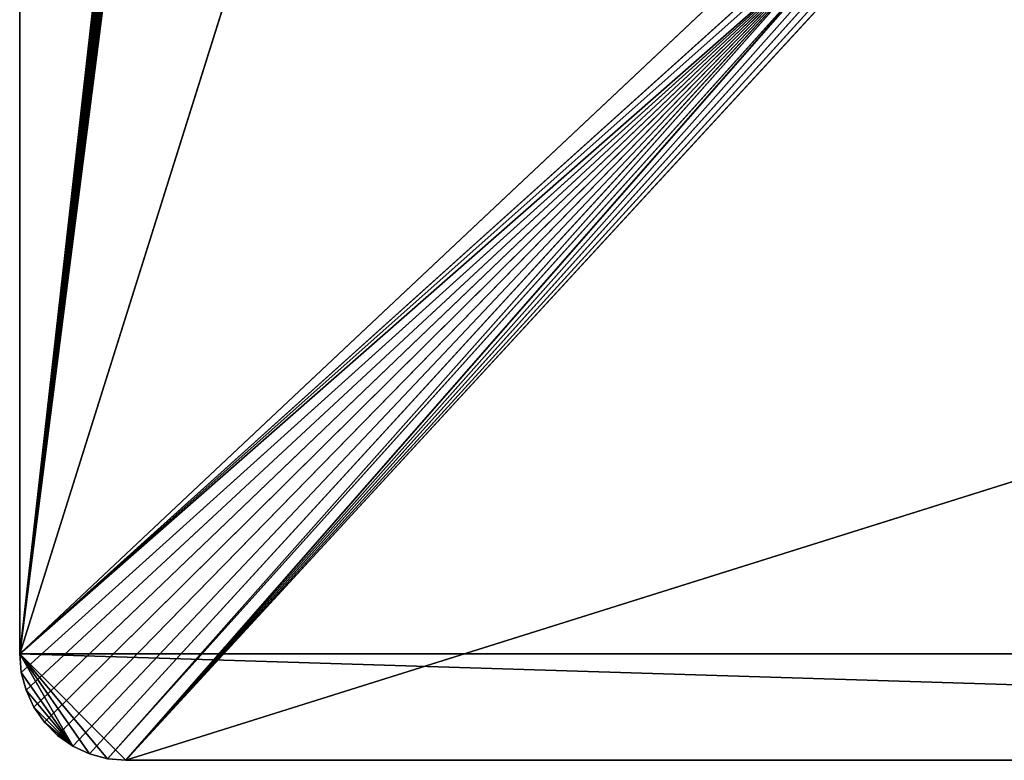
# Model space of a CAD drawing. Extents: x 0 to 16.6, y 0 to 16.6.
# Tile 1 of 200: x 0 to 4.6, y 0 to 3.5. Entities that reach past the tile are written whole.
import ezdxf

# ---------------------------------------------------------------- set-up
doc = ezdxf.new("R2010")
doc.units = 0
doc.header["$LTSCALE"] = 2.54
doc.layers.get('0').update_dxf_attribs({"color": 13, "linetype": 'CONTINUOUS'})

# ---------------------------------------------------------------- blocks, each defined once
blk = doc.blocks.new('SZCZOTKA_DO_WC_I_UCHWYT_NA')
at = {"color": 0}
for p, q in [((0, 16.1, 0.3), (0, 0.5, 0.3)), ((0, 16.1, 0.3), (0, 0.5, 0.3)), ((0, 16.1, 0.3), (0, 0.5)), ((0, 16.1, 0.3), (0, 0.5)), ((0, 16.1), (0, 0.5)), ((0, 16.1), (0, 0.5)), ((16.6, 16.1), (0, 0.5)), ((16.6, 16.1), (0, 0.5)), ((0.8012, 7.5789, 0.3), (0, 0.5, 0.3)), ((0.8012, 7.5789, 0.3), (0, 0.5, 0.3)), ((0.8049, 7.5636, 0.3), (0, 0.5, 0.3)), ((0.8049, 7.5636, 0.3), (0, 0.5, 0.3)), ((0.8109, 7.5491, 0.3), (0, 0.5, 0.3)), ((0.8109, 7.5491, 0.3), (0, 0.5, 0.3)), ((0, 0.5, 0.3), (0.8191, 7.5358, 0.3)), ((0, 0.5, 0.3), (0.8191, 7.5358, 0.3)), ((0, 0.5, 0.3), (0.8293, 7.5238, 0.3)), ((0, 0.5, 0.3), (0.8293, 7.5238, 0.3)), ((0.8412, 7.5136, 0.3), (0, 0.5, 0.3)), ((0.8412, 7.5136, 0.3), (0, 0.5, 0.3)), ((0.8546, 7.5054, 0.3), (0, 0.5, 0.3)), ((0.8546, 7.5054, 0.3), (0, 0.5, 0.3)), ((0.8691, 7.4994, 0.3), (0, 0.5, 0.3)), ((0.8691, 7.4994, 0.3), (0, 0.5, 0.3)), ((0, 0.5, 0.3), (0.8844, 7.4958, 0.3)), ((0, 0.5, 0.3), (0.8844, 7.4958, 0.3)), ((2.2, 7.4945, 0.3), (0, 0.5, 0.3)), ((2.2, 7.4945, 0.3), (0, 0.5, 0.3)), ((0.9, 7.4945, 0.3), (0, 0.5, 0.3)), ((0.9, 7.4945, 0.3), (0, 0.5, 0.3)), ((3.8121, 3.9316, 0.3), (0, 0.5, 0.3)), ((3.8121, 3.9316, 0.3), (0, 0.5, 0.3)), ((3.8268, 3.9, 0.3), (0, 0.5, 0.3)), ((3.8268, 3.9, 0.3), (0, 0.5, 0.3)), ((3.8468, 3.8714, 0.3), (0, 0.5, 0.3)), ((3.8468, 3.8714, 0.3), (0, 0.5, 0.3)), ((3.8468, 3.8714, 0.3), (0.0076, 0.4132, 0.3)), ((3.8468, 3.8714, 0.3), (0.0076, 0.4132, 0.3)), ((0.0302, 0.329, 0.3), (3.8468, 3.8714, 0.3)), ((0.0302, 0.329, 0.3), (3.8468, 3.8714, 0.3)), ((0.067, 0.25, 0.3), (3.8468, 3.8714, 0.3)), ((0.067, 0.25, 0.3), (3.8468, 3.8714, 0.3)), ((0.117, 0.1786, 0.3), (3.8468, 3.8714, 0.3)), ((0.117, 0.1786, 0.3), (3.8468, 3.8714, 0.3)), ((0.1786, 0.117, 0.3), (3.8468, 3.8714, 0.3)), ((0.1786, 0.117, 0.3), (3.8468, 3.8714, 0.3)), ((0.25, 0.067, 0.3), (3.8468, 3.8714, 0.3)), ((0.25, 0.067, 0.3), (3.8468, 3.8714, 0.3)), ((3.8468, 3.8714, 0.3), (0.329, 0.0302, 0.3)), ((3.8468, 3.8714, 0.3), (0.329, 0.0302, 0.3)), ((3.8468, 3.8714, 0.3), (0.4132, 0.0076, 0.3)), ((3.8468, 3.8714, 0.3), (0.4132, 0.0076, 0.3)), ((3.8714, 3.8468, 0.3), (0.4132, 0.0076, 0.3)), ((3.8714, 3.8468, 0.3), (0.4132, 0.0076, 0.3)), ((3.8714, 3.8468, 0.3), (0.5, 0, 0.3)), ((3.8714, 3.8468, 0.3), (0.5, 0, 0.3)), ((3.9, 3.8268, 0.3), (0.5, 0, 0.3)), ((3.9, 3.8268, 0.3), (0.5, 0, 0.3)), ((3.9316, 3.8121, 0.3), (0.5, 0, 0.3)), ((3.9316, 3.8121, 0.3), (0.5, 0, 0.3)), ((0.5, 0, 0.3), (3.9653, 3.803, 0.3)), ((0.5, 0, 0.3), (3.9653, 3.803, 0.3)), ((12.6, 3.8, 0.3), (0.5, 0, 0.3)), ((12.6, 3.8, 0.3), (0.5, 0, 0.3)), ((4, 3.8, 0.3), (0.5, 0, 0.3)), ((4, 3.8, 0.3), (0.5, 0, 0.3)), ((0, 0.5, 0.3), (0.0076, 0.4132, 0.3)), ((0, 0.5), (0, 0.5, 0.3)), ((16.6, 0.5), (0, 0.5)), ((16.6, 0.5), (0, 0.5)), ((16.1, 0), (0, 0.5)), ((16.1, 0), (0, 0.5)), ((0.5, 0), (0, 0.5)), ((0.4132, 0.0076), (0, 0.5)), ((0.5, 0), (0, 0.5)), ((0.4132, 0.0076), (0, 0.5)), ((0.329, 0.0302), (0, 0.5)), ((0.329, 0.0302), (0, 0.5)), ((0.25, 0.067), (0, 0.5)), ((0.0076, 0.4132), (0, 0.5)), ((0.25, 0.067), (0, 0.5)), ((0, 0.5), (0, 0.5, 0.3)), ((0.0076, 0.4132), (0, 0.5)), ((0.0076, 0.4132), (0, 0.5, 0.3)), ((0.0076, 0.4132), (0, 0.5, 0.3)), ((0, 0.5, 0.3), (0.0076, 0.4132, 0.3)), ((0.0076, 0.4132, 0.3), (0.0302, 0.329, 0.3)), ((0.0302, 0.329), (0.0076, 0.4132)), ((0.0076, 0.4132), (0.25, 0.067)), ((0.0076, 0.4132), (0.25, 0.067)), ((0.0076, 0.4132), (0.0076, 0.4132, 0.3)), ((0.0076, 0.4132), (0.0076, 0.4132, 0.3)), ((0.0302, 0.329), (0.0076, 0.4132)), ((0.0302, 0.329), (0.0076, 0.4132, 0.3)), ((0.0302, 0.329), (0.0076, 0.4132, 0.3)), ((0.0076, 0.4132, 0.3), (0.0302, 0.329, 0.3)), ((0.0302, 0.329, 0.3), (0.067, 0.25, 0.3)), ((0.067, 0.25), (0.0302, 0.329)), ((0.0302, 0.329), (0.25, 0.067)), ((0.0302, 0.329), (0.25, 0.067)), ((0.0302, 0.329), (0.0302, 0.329, 0.3)), ((0.0302, 0.329), (0.0302, 0.329, 0.3)), ((0.067, 0.25), (0.0302, 0.329)), ((0.067, 0.25), (0.0302, 0.329, 0.3)), ((0.067, 0.25), (0.0302, 0.329, 0.3)), ((0.0302, 0.329, 0.3), (0.067, 0.25, 0.3)), ((0.067, 0.25, 0.3), (0.117, 0.1786, 0.3)), ((0.067, 0.25), (0.25, 0.067)), ((0.117, 0.1786), (0.067, 0.25)), ((0.067, 0.25), (0.25, 0.067)), ((0.067, 0.25), (0.067, 0.25, 0.3)), ((0.067, 0.25), (0.067, 0.25, 0.3)), ((0.117, 0.1786), (0.067, 0.25)), ((0.117, 0.1786), (0.067, 0.25, 0.3)), ((0.117, 0.1786), (0.067, 0.25, 0.3)), ((0.067, 0.25, 0.3), (0.117, 0.1786, 0.3)), ((0.117, 0.1786, 0.3), (0.1786, 0.117, 0.3)), ((0.25, 0.067), (0.117, 0.1786)), ((0.25, 0.067), (0.117, 0.1786)), ((0.1786, 0.117), (0.117, 0.1786)), ((0.117, 0.1786), (0.117, 0.1786, 0.3)), ((0.117, 0.1786), (0.117, 0.1786, 0.3)), ((0.1786, 0.117), (0.117, 0.1786)), ((0.1786, 0.117), (0.117, 0.1786, 0.3)), ((0.1786, 0.117), (0.117, 0.1786, 0.3)), ((0.117, 0.1786, 0.3), (0.1786, 0.117, 0.3)), ((0.1786, 0.117, 0.3), (0.25, 0.067, 0.3)), ((0.25, 0.067), (0.1786, 0.117)), ((0.1786, 0.117), (0.1786, 0.117, 0.3)), ((0.1786, 0.117), (0.1786, 0.117, 0.3)), ((0.25, 0.067), (0.1786, 0.117)), ((0.25, 0.067), (0.1786, 0.117, 0.3)), ((0.25, 0.067), (0.1786, 0.117, 0.3)), ((0.1786, 0.117, 0.3), (0.25, 0.067, 0.3)), ((0.25, 0.067, 0.3), (0.329, 0.0302, 0.3)), ((0.329, 0.0302), (0.25, 0.067)), ((0.25, 0.067), (0.25, 0.067, 0.3)), ((0.25, 0.067), (0.25, 0.067, 0.3)), ((0.329, 0.0302), (0.25, 0.067)), ((0.329, 0.0302), (0.25, 0.067, 0.3)), ((0.329, 0.0302), (0.25, 0.067, 0.3)), ((0.25, 0.067, 0.3), (0.329, 0.0302, 0.3)), ((0.329, 0.0302, 0.3), (0.4132, 0.0076, 0.3)), ((0.4132, 0.0076), (0.329, 0.0302)), ((0.329, 0.0302), (0.329, 0.0302, 0.3)), ((0.329, 0.0302), (0.329, 0.0302, 0.3)), ((0.4132, 0.0076), (0.329, 0.0302)), ((0.4132, 0.0076), (0.329, 0.0302, 0.3)), ((0.4132, 0.0076), (0.329, 0.0302, 0.3)), ((0.329, 0.0302, 0.3), (0.4132, 0.0076, 0.3)), ((0.4132, 0.0076, 0.3), (0.5, 0, 0.3)), ((0.5, 0), (0.4132, 0.0076)), ((0.4132, 0.0076), (0.4132, 0.0076, 0.3)), ((0.4132, 0.0076), (0.4132, 0.0076, 0.3)), ((0.5, 0), (0.4132, 0.0076)), ((0.5, 0), (0.4132, 0.0076, 0.3)), ((0.5, 0), (0.4132, 0.0076, 0.3)), ((0.4132, 0.0076, 0.3), (0.5, 0, 0.3)), ((0.5, 0, 0.3), (16.1, 0, 0.3)), ((0.5, 0), (16.1, 0)), ((16.1, 0), (0.5, 0, 0.3)), ((0.5, 0, 0.3), (0.5, 0)), ((16.1, 0), (0.5, 0, 0.3)), ((0.5, 0, 0.3), (16.1, 0, 0.3)), ((0.5, 0), (16.1, 0)), ((0.5, 0, 0.3), (0.5, 0))]:
    blk.add_line(p, q, dxfattribs=at)
mesh = blk.add_polyface(dxfattribs=at)
corners = [(0.8012, 7.5789, 0.3), (0, 16.1, 0.3), (0, 0.5, 0.3)]
mesh.append_faces([[corners[k] for k in face] for face in [(0, 1, 2)]], dxfattribs={"color": 0})
mesh = blk.add_polyface(dxfattribs=at)
corners = [(0, 16.1, 0.3), (0, 0.5), (0, 0.5, 0.3)]
mesh.append_faces([[corners[k] for k in face] for face in [(0, 1, 2)]], dxfattribs={"color": 0})
mesh = blk.add_polyface(dxfattribs=at)
corners = [(0, 16.1), (0, 0.5), (0, 16.1, 0.3)]
mesh.append_faces([[corners[k] for k in face] for face in [(0, 1, 2)]], dxfattribs={"color": 0})
mesh = blk.add_polyface(dxfattribs=at)
corners = [(16.6, 16.1), (0, 0.5), (0, 16.1)]
mesh.append_faces([[corners[k] for k in face] for face in [(0, 1, 2)]], dxfattribs={"color": 0})
mesh = blk.add_polyface(dxfattribs=at)
corners = [(16.6, 0.5), (0, 0.5), (16.6, 16.1)]
mesh.append_faces([[corners[k] for k in face] for face in [(0, 1, 2)]], dxfattribs={"color": 0})
mesh = blk.add_polyface(dxfattribs=at)
corners = [(0.8049, 7.5636, 0.3), (0.8012, 7.5789, 0.3), (0, 0.5, 0.3)]
mesh.append_faces([[corners[k] for k in face] for face in [(0, 1, 2)]], dxfattribs={"color": 0})
mesh = blk.add_polyface(dxfattribs=at)
corners = [(0.8109, 7.5491, 0.3), (0.8049, 7.5636, 0.3), (0, 0.5, 0.3)]
mesh.append_faces([[corners[k] for k in face] for face in [(0, 1, 2)]], dxfattribs={"color": 0})
mesh = blk.add_polyface(dxfattribs=at)
corners = [(0.8191, 7.5358, 0.3), (0.8109, 7.5491, 0.3), (0, 0.5, 0.3)]
mesh.append_faces([[corners[k] for k in face] for face in [(0, 1, 2)]], dxfattribs={"color": 0})
mesh = blk.add_polyface(dxfattribs=at)
corners = [(0.8293, 7.5238, 0.3), (0.8191, 7.5358, 0.3), (0, 0.5, 0.3)]
mesh.append_faces([[corners[k] for k in face] for face in [(0, 1, 2)]], dxfattribs={"color": 0})
mesh = blk.add_polyface(dxfattribs=at)
corners = [(0.8412, 7.5136, 0.3), (0.8293, 7.5238, 0.3), (0, 0.5, 0.3)]
mesh.append_faces([[corners[k] for k in face] for face in [(0, 1, 2)]], dxfattribs={"color": 0})
mesh = blk.add_polyface(dxfattribs=at)
corners = [(0.8546, 7.5054, 0.3), (0.8412, 7.5136, 0.3), (0, 0.5, 0.3)]
mesh.append_faces([[corners[k] for k in face] for face in [(0, 1, 2)]], dxfattribs={"color": 0})
mesh = blk.add_polyface(dxfattribs=at)
corners = [(0.8691, 7.4994, 0.3), (0.8546, 7.5054, 0.3), (0, 0.5, 0.3)]
mesh.append_faces([[corners[k] for k in face] for face in [(0, 1, 2)]], dxfattribs={"color": 0})
mesh = blk.add_polyface(dxfattribs=at)
corners = [(0.8844, 7.4958, 0.3), (0.8691, 7.4994, 0.3), (0, 0.5, 0.3)]
mesh.append_faces([[corners[k] for k in face] for face in [(0, 1, 2)]], dxfattribs={"color": 0})
mesh = blk.add_polyface(dxfattribs=at)
corners = [(0.9, 7.4945, 0.3), (0.8844, 7.4958, 0.3), (0, 0.5, 0.3)]
mesh.append_faces([[corners[k] for k in face] for face in [(0, 1, 2)]], dxfattribs={"color": 0})
mesh = blk.add_polyface(dxfattribs=at)
corners = [(3.8121, 3.9316, 0.3), (2.2, 7.4945, 0.3), (0, 0.5, 0.3)]
mesh.append_faces([[corners[k] for k in face] for face in [(0, 1, 2)]], dxfattribs={"color": 0})
mesh = blk.add_polyface(dxfattribs=at)
corners = [(2.2, 7.4945, 0.3), (0.9, 7.4945, 0.3), (0, 0.5, 0.3)]
mesh.append_faces([[corners[k] for k in face] for face in [(0, 1, 2)]], dxfattribs={"color": 0})
mesh = blk.add_polyface(dxfattribs=at)
corners = [(3.8268, 3.9, 0.3), (3.8121, 3.9316, 0.3), (0, 0.5, 0.3)]
mesh.append_faces([[corners[k] for k in face] for face in [(0, 1, 2)]], dxfattribs={"color": 0})
mesh = blk.add_polyface(dxfattribs=at)
corners = [(3.8468, 3.8714, 0.3), (3.8268, 3.9, 0.3), (0, 0.5, 0.3)]
mesh.append_faces([[corners[k] for k in face] for face in [(0, 1, 2)]], dxfattribs={"color": 0})
mesh = blk.add_polyface(dxfattribs=at)
corners = [(3.8468, 3.8714, 0.3), (0, 0.5, 0.3), (0.0076, 0.4132, 0.3)]
mesh.append_faces([[corners[k] for k in face] for face in [(0, 1, 2)]], dxfattribs={"color": 0})
mesh = blk.add_polyface(dxfattribs=at)
corners = [(3.8468, 3.8714, 0.3), (0.0076, 0.4132, 0.3), (0.0302, 0.329, 0.3)]
mesh.append_faces([[corners[k] for k in face] for face in [(0, 1, 2)]], dxfattribs={"color": 0})
mesh = blk.add_polyface(dxfattribs=at)
corners = [(3.8468, 3.8714, 0.3), (0.0302, 0.329, 0.3), (0.067, 0.25, 0.3)]
mesh.append_faces([[corners[k] for k in face] for face in [(0, 1, 2)]], dxfattribs={"color": 0})
mesh = blk.add_polyface(dxfattribs=at)
corners = [(3.8468, 3.8714, 0.3), (0.067, 0.25, 0.3), (0.117, 0.1786, 0.3)]
mesh.append_faces([[corners[k] for k in face] for face in [(0, 1, 2)]], dxfattribs={"color": 0})
mesh = blk.add_polyface(dxfattribs=at)
corners = [(3.8468, 3.8714, 0.3), (0.117, 0.1786, 0.3), (0.1786, 0.117, 0.3)]
mesh.append_faces([[corners[k] for k in face] for face in [(0, 1, 2)]], dxfattribs={"color": 0})
mesh = blk.add_polyface(dxfattribs=at)
corners = [(3.8468, 3.8714, 0.3), (0.1786, 0.117, 0.3), (0.25, 0.067, 0.3)]
mesh.append_faces([[corners[k] for k in face] for face in [(0, 1, 2)]], dxfattribs={"color": 0})
mesh = blk.add_polyface(dxfattribs=at)
corners = [(3.8468, 3.8714, 0.3), (0.25, 0.067, 0.3), (0.329, 0.0302, 0.3)]
mesh.append_faces([[corners[k] for k in face] for face in [(0, 1, 2)]], dxfattribs={"color": 0})
mesh = blk.add_polyface(dxfattribs=at)
corners = [(3.8468, 3.8714, 0.3), (0.329, 0.0302, 0.3), (0.4132, 0.0076, 0.3)]
mesh.append_faces([[corners[k] for k in face] for face in [(0, 1, 2)]], dxfattribs={"color": 0})
mesh = blk.add_polyface(dxfattribs=at)
corners = [(3.8714, 3.8468, 0.3), (3.8468, 3.8714, 0.3), (0.4132, 0.0076, 0.3)]
mesh.append_faces([[corners[k] for k in face] for face in [(0, 1, 2)]], dxfattribs={"color": 0})
mesh = blk.add_polyface(dxfattribs=at)
corners = [(3.8714, 3.8468, 0.3), (0.4132, 0.0076, 0.3), (0.5, 0, 0.3)]
mesh.append_faces([[corners[k] for k in face] for face in [(0, 1, 2)]], dxfattribs={"color": 0})
mesh = blk.add_polyface(dxfattribs=at)
corners = [(3.9, 3.8268, 0.3), (3.8714, 3.8468, 0.3), (0.5, 0, 0.3)]
mesh.append_faces([[corners[k] for k in face] for face in [(0, 1, 2)]], dxfattribs={"color": 0})
mesh = blk.add_polyface(dxfattribs=at)
corners = [(3.9316, 3.8121, 0.3), (3.9, 3.8268, 0.3), (0.5, 0, 0.3)]
mesh.append_faces([[corners[k] for k in face] for face in [(0, 1, 2)]], dxfattribs={"color": 0})
mesh = blk.add_polyface(dxfattribs=at)
corners = [(3.9653, 3.803, 0.3), (3.9316, 3.8121, 0.3), (0.5, 0, 0.3)]
mesh.append_faces([[corners[k] for k in face] for face in [(0, 1, 2)]], dxfattribs={"color": 0})
mesh = blk.add_polyface(dxfattribs=at)
corners = [(4, 3.8, 0.3), (3.9653, 3.803, 0.3), (0.5, 0, 0.3)]
mesh.append_faces([[corners[k] for k in face] for face in [(0, 1, 2)]], dxfattribs={"color": 0})
mesh = blk.add_polyface(dxfattribs=at)
corners = [(16.1, 0, 0.3), (12.6, 3.8, 0.3), (0.5, 0, 0.3)]
mesh.append_faces([[corners[k] for k in face] for face in [(0, 1, 2)]], dxfattribs={"color": 0})
mesh = blk.add_polyface(dxfattribs=at)
corners = [(12.6, 3.8, 0.3), (4, 3.8, 0.3), (0.5, 0, 0.3)]
mesh.append_faces([[corners[k] for k in face] for face in [(0, 1, 2)]], dxfattribs={"color": 0})
mesh = blk.add_polyface(dxfattribs=at)
corners = [(16.6, 0.5), (16.1, 0), (0, 0.5)]
mesh.append_faces([[corners[k] for k in face] for face in [(0, 1, 2)]], dxfattribs={"color": 0})
mesh = blk.add_polyface(dxfattribs=at)
corners = [(16.1, 0), (0.5, 0), (0, 0.5)]
mesh.append_faces([[corners[k] for k in face] for face in [(0, 1, 2)]], dxfattribs={"color": 0})
mesh = blk.add_polyface(dxfattribs=at)
corners = [(0.5, 0), (0.4132, 0.0076), (0, 0.5)]
mesh.append_faces([[corners[k] for k in face] for face in [(0, 1, 2)]], dxfattribs={"color": 0})
mesh = blk.add_polyface(dxfattribs=at)
corners = [(0.4132, 0.0076), (0.329, 0.0302), (0, 0.5)]
mesh.append_faces([[corners[k] for k in face] for face in [(0, 1, 2)]], dxfattribs={"color": 0})
mesh = blk.add_polyface(dxfattribs=at)
corners = [(0.329, 0.0302), (0.25, 0.067), (0, 0.5)]
mesh.append_faces([[corners[k] for k in face] for face in [(0, 1, 2)]], dxfattribs={"color": 0})
mesh = blk.add_polyface(dxfattribs=at)
corners = [(0.25, 0.067), (0.0076, 0.4132), (0, 0.5)]
mesh.append_faces([[corners[k] for k in face] for face in [(0, 1, 2)]], dxfattribs={"color": 0})
mesh = blk.add_polyface(dxfattribs=at)
corners = [(0, 0.5), (0.0076, 0.4132), (0, 0.5, 0.3)]
mesh.append_faces([[corners[k] for k in face] for face in [(0, 1, 2)]], dxfattribs={"color": 0})
mesh = blk.add_polyface(dxfattribs=at)
corners = [(0, 0.5, 0.3), (0.0076, 0.4132), (0.0076, 0.4132, 0.3)]
mesh.append_faces([[corners[k] for k in face] for face in [(0, 1, 2)]], dxfattribs={"color": 0})
mesh = blk.add_polyface(dxfattribs=at)
corners = [(0.25, 0.067), (0.0302, 0.329), (0.0076, 0.4132)]
mesh.append_faces([[corners[k] for k in face] for face in [(0, 1, 2)]], dxfattribs={"color": 0})
mesh = blk.add_polyface(dxfattribs=at)
corners = [(0.0076, 0.4132), (0.0302, 0.329), (0.0076, 0.4132, 0.3)]
mesh.append_faces([[corners[k] for k in face] for face in [(0, 1, 2)]], dxfattribs={"color": 0})
mesh = blk.add_polyface(dxfattribs=at)
corners = [(0.0076, 0.4132, 0.3), (0.0302, 0.329), (0.0302, 0.329, 0.3)]
mesh.append_faces([[corners[k] for k in face] for face in [(0, 1, 2)]], dxfattribs={"color": 0})
mesh = blk.add_polyface(dxfattribs=at)
corners = [(0.25, 0.067), (0.067, 0.25), (0.0302, 0.329)]
mesh.append_faces([[corners[k] for k in face] for face in [(0, 1, 2)]], dxfattribs={"color": 0})
mesh = blk.add_polyface(dxfattribs=at)
corners = [(0.0302, 0.329), (0.067, 0.25), (0.0302, 0.329, 0.3)]
mesh.append_faces([[corners[k] for k in face] for face in [(0, 1, 2)]], dxfattribs={"color": 0})
mesh = blk.add_polyface(dxfattribs=at)
corners = [(0.0302, 0.329, 0.3), (0.067, 0.25), (0.067, 0.25, 0.3)]
mesh.append_faces([[corners[k] for k in face] for face in [(0, 1, 2)]], dxfattribs={"color": 0})
mesh = blk.add_polyface(dxfattribs=at)
corners = [(0.25, 0.067), (0.117, 0.1786), (0.067, 0.25)]
mesh.append_faces([[corners[k] for k in face] for face in [(0, 1, 2)]], dxfattribs={"color": 0})
mesh = blk.add_polyface(dxfattribs=at)
corners = [(0.067, 0.25), (0.117, 0.1786), (0.067, 0.25, 0.3)]
mesh.append_faces([[corners[k] for k in face] for face in [(0, 1, 2)]], dxfattribs={"color": 0})
mesh = blk.add_polyface(dxfattribs=at)
corners = [(0.067, 0.25, 0.3), (0.117, 0.1786), (0.117, 0.1786, 0.3)]
mesh.append_faces([[corners[k] for k in face] for face in [(0, 1, 2)]], dxfattribs={"color": 0})
mesh = blk.add_polyface(dxfattribs=at)
corners = [(0.25, 0.067), (0.1786, 0.117), (0.117, 0.1786)]
mesh.append_faces([[corners[k] for k in face] for face in [(0, 1, 2)]], dxfattribs={"color": 0})
mesh = blk.add_polyface(dxfattribs=at)
corners = [(0.117, 0.1786), (0.1786, 0.117), (0.117, 0.1786, 0.3)]
mesh.append_faces([[corners[k] for k in face] for face in [(0, 1, 2)]], dxfattribs={"color": 0})
mesh = blk.add_polyface(dxfattribs=at)
corners = [(0.117, 0.1786, 0.3), (0.1786, 0.117), (0.1786, 0.117, 0.3)]
mesh.append_faces([[corners[k] for k in face] for face in [(0, 1, 2)]], dxfattribs={"color": 0})
mesh = blk.add_polyface(dxfattribs=at)
corners = [(0.1786, 0.117, 0.3), (0.1786, 0.117), (0.25, 0.067)]
mesh.append_faces([[corners[k] for k in face] for face in [(0, 1, 2)]], dxfattribs={"color": 0})
mesh = blk.add_polyface(dxfattribs=at)
corners = [(0.1786, 0.117, 0.3), (0.25, 0.067), (0.25, 0.067, 0.3)]
mesh.append_faces([[corners[k] for k in face] for face in [(0, 1, 2)]], dxfattribs={"color": 0})
mesh = blk.add_polyface(dxfattribs=at)
corners = [(0.25, 0.067, 0.3), (0.25, 0.067), (0.329, 0.0302)]
mesh.append_faces([[corners[k] for k in face] for face in [(0, 1, 2)]], dxfattribs={"color": 0})
mesh = blk.add_polyface(dxfattribs=at)
corners = [(0.25, 0.067, 0.3), (0.329, 0.0302), (0.329, 0.0302, 0.3)]
mesh.append_faces([[corners[k] for k in face] for face in [(0, 1, 2)]], dxfattribs={"color": 0})
mesh = blk.add_polyface(dxfattribs=at)
corners = [(0.329, 0.0302, 0.3), (0.329, 0.0302), (0.4132, 0.0076)]
mesh.append_faces([[corners[k] for k in face] for face in [(0, 1, 2)]], dxfattribs={"color": 0})
mesh = blk.add_polyface(dxfattribs=at)
corners = [(0.329, 0.0302, 0.3), (0.4132, 0.0076), (0.4132, 0.0076, 0.3)]
mesh.append_faces([[corners[k] for k in face] for face in [(0, 1, 2)]], dxfattribs={"color": 0})
mesh = blk.add_polyface(dxfattribs=at)
corners = [(0.4132, 0.0076, 0.3), (0.4132, 0.0076), (0.5, 0)]
mesh.append_faces([[corners[k] for k in face] for face in [(0, 1, 2)]], dxfattribs={"color": 0})
mesh = blk.add_polyface(dxfattribs=at)
corners = [(0.4132, 0.0076, 0.3), (0.5, 0), (0.5, 0, 0.3)]
mesh.append_faces([[corners[k] for k in face] for face in [(0, 1, 2)]], dxfattribs={"color": 0})
mesh = blk.add_polyface(dxfattribs=at)
corners = [(0.5, 0, 0.3), (0.5, 0), (16.1, 0)]
mesh.append_faces([[corners[k] for k in face] for face in [(0, 1, 2)]], dxfattribs={"color": 0})
mesh = blk.add_polyface(dxfattribs=at)
corners = [(0.5, 0, 0.3), (16.1, 0), (16.1, 0, 0.3)]
mesh.append_faces([[corners[k] for k in face] for face in [(0, 1, 2)]], dxfattribs={"color": 0})

msp = doc.modelspace()

# ---------------------------------------------------------------- block references
at = {"color": 0}
msp.add_blockref('SZCZOTKA_DO_WC_I_UCHWYT_NA', (0, 0), dxfattribs=at)

doc.saveas('drawing.dxf')
